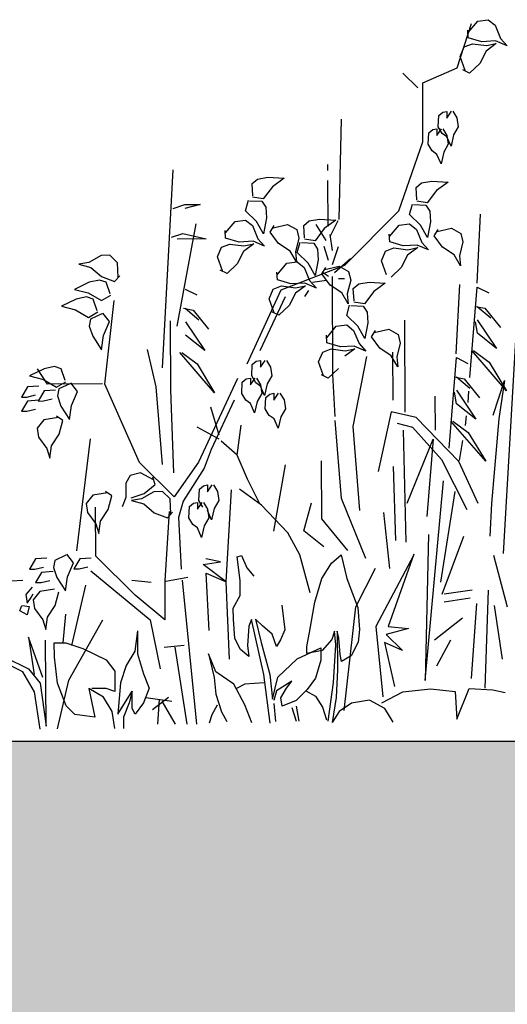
# Model space of a CAD drawing. Header units: metres. Extents: x 156019 to 158035, y 450584 to 451682.
# Tile 10 of 44: x 158022.977 to 158023.127, y 450743.044 to 450743.346. Entities that reach past the tile are written whole.
import ezdxf

# ---------------------------------------------------------------- set-up
doc = ezdxf.new("R2010")
doc.units = ezdxf.units.M
doc.layers.add('X-XX-AL-DETAIL1-GD', color=7, linetype='Continuous', lineweight=25)

msp = doc.modelspace()

# ---------------------------------------------------------------- hatches: boundary and pattern name
at = {"layer": 'X-XX-AL-DETAIL1-GD'}
h = msp.add_hatch(dxfattribs=at)
h.set_pattern_fill('AGW-GROND_ZAND-SO', color=256, scale=0.1, pattern_type=2)
h.set_pattern_definition([(37.5, (37210.51947, 8961.75956), (-0.00629933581, 0.1926823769), [0, -0.152, 0, -0.17, 0, -0.1625]), (7.5, (37210.51947, 8961.75956), (0.17697767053, 0.28221460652), [0, -0.082, 0, -0.137, 0, -0.0525]), (327.5, (37210.39647, 8961.75956), (0.311414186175, 0.000565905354), [0, -0.05, 0, -0.18, 0, -0.235]), (317.5, (37210.39647, 8961.75956), (0.30061266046, 0.0877675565), [0, -0.025, 0, -0.118, 0, -0.135])])
h.paths.add_polyline_path([(158033.1616, 450742.9745), (158032.3616, 450742.9745), (158032.3616, 450742.9245), (158031.6616, 450742.9245), (158028.9116, 450742.9245), (158025.6116, 450742.9245), (158025.3616, 450742.9245), (158025.3616, 450743.0245), (158024.5616, 450743.0245), (158024.5616, 450743.1245), (158022.8116, 450743.1245), (158022.8116, 450740.9245), (158028.9116, 450740.9245), (158031.6616, 450740.9245), (158031.8116, 450740.9245), (158032.1116, 450740.9245), (158035.1616, 450740.9245), (158035.1616, 450743.1245), (158033.1616, 450743.1245)])

# ---------------------------------------------------------------- linework, layer by layer
for p, q in [((158023.11173, 450743.3315), (158023.11619, 450743.34512)), ((158023.11514, 450743.3424), (158023.11809, 450743.34591)), ((158023.11809, 450743.34591), (158023.12132, 450743.34633)), ((158023.12132, 450743.34633), (158023.12343, 450743.34462)), ((158023.1152, 450743.34079), (158023.11503, 450743.34314)), ((158023.12343, 450743.34462), (158023.12512, 450743.34059)), ((158023.11392, 450743.33799), (158023.11646, 450743.33894)), ((158023.11938, 450743.33956), (158023.1152, 450743.34079)), ((158023.11646, 450743.33894), (158023.1208, 450743.33838)), ((158023.12362, 450743.33979), (158023.11938, 450743.33956)), ((158023.12382, 450743.33902), (158023.12073, 450743.33668)), ((158023.1208, 450743.33838), (158023.12382, 450743.33902)), ((158023.1272, 450743.33829), (158023.12362, 450743.33979)), ((158023.12512, 450743.34059), (158023.1272, 450743.33829)), ((158023.11266, 450743.33498), (158023.11392, 450743.33799)), ((158023.12073, 450743.33668), (158023.11879, 450743.3329)), ((158023.1142, 450743.33067), (158023.11266, 450743.33498)), ((158023.11879, 450743.3329), (158023.11562, 450743.32991)), ((158023.09966, 450743.32539), (158023.09511, 450743.3299)), ((158023.10117, 450743.32691), (158023.11173, 450743.3315)), ((158023.11562, 450743.32991), (158023.11351, 450743.33094)), ((158023.10126, 450743.30878), (158023.10117, 450743.32691)), ((158023.10613, 450743.3169), (158023.10736, 450743.31794)), ((158023.10736, 450743.31794), (158023.1086, 450743.31815)), ((158023.1086, 450743.31815), (158023.10861, 450743.31609)), ((158023.10861, 450743.31609), (158023.11004, 450743.31816)), ((158023.11045, 450743.31816), (158023.1117, 450743.31611)), ((158023.0755, 450743.28489), (158023.07623, 450743.31577)), ((158023.10594, 450743.31339), (158023.10613, 450743.3169)), ((158023.1117, 450743.31611), (158023.11213, 450743.31343)), ((158023.10306, 450743.31152), (158023.10429, 450743.31256)), ((158023.10429, 450743.31256), (158023.10553, 450743.31277)), ((158023.10553, 450743.31277), (158023.10554, 450743.31071)), ((158023.10554, 450743.31071), (158023.10697, 450743.31278)), ((158023.10719, 450743.31134), (158023.10594, 450743.31339)), ((158023.10739, 450743.31278), (158023.10863, 450743.31073)), ((158023.11213, 450743.31343), (158023.1107, 450743.31094)), ((158023.09381, 450743.28759), (158023.10126, 450743.30878)), ((158023.10287, 450743.30801), (158023.10306, 450743.31152)), ((158023.10864, 450743.31031), (158023.10719, 450743.31134)), ((158023.10863, 450743.31073), (158023.10906, 450743.30805)), ((158023.10989, 450743.30743), (158023.10864, 450743.31031)), ((158023.1107, 450743.31094), (158023.10989, 450743.30743)), ((158023.10412, 450743.30596), (158023.10287, 450743.30801)), ((158023.10557, 450743.30493), (158023.10412, 450743.30596)), ((158023.10763, 450743.30556), (158023.10682, 450743.30205)), ((158023.10906, 450743.30805), (158023.10763, 450743.30556)), ((158023.10682, 450743.30205), (158023.10557, 450743.30493)), ((158023.02116, 450743.23925), (158023.0244, 450743.30012)), ((158023.07203, 450743.29999), (158023.07202, 450743.30183)), ((158023.04868, 450743.29593), (158023.05035, 450743.29734)), ((158023.05035, 450743.29734), (158023.05356, 450743.2979)), ((158023.05356, 450743.2979), (158023.05852, 450743.29757)), ((158023.05852, 450743.29757), (158023.055, 450743.29497)), ((158023.07212, 450743.28276), (158023.07205, 450743.29691)), ((158023.1008, 450743.29616), (158023.10401, 450743.29672)), ((158023.10401, 450743.29672), (158023.10897, 450743.29639)), ((158023.04894, 450743.29213), (158023.04868, 450743.29593)), ((158023.055, 450743.29497), (158023.05214, 450743.29123)), ((158023.09913, 450743.29474), (158023.1008, 450743.29616)), ((158023.09939, 450743.29095), (158023.09913, 450743.29474)), ((158023.10545, 450743.29379), (158023.10259, 450743.29005)), ((158023.10897, 450743.29639), (158023.10545, 450743.29379)), ((158023.04667, 450743.28761), (158023.04755, 450743.29079)), ((158023.04794, 450743.29068), (158023.05174, 450743.29049)), ((158023.05214, 450743.29123), (158023.04888, 450743.29172)), ((158023.05174, 450743.29049), (158023.05295, 450743.28866)), ((158023.10259, 450743.29005), (158023.09933, 450743.29054)), ((158023.02446, 450743.28831), (158023.028, 450743.28951)), ((158023.028, 450743.28951), (158023.03273, 450743.28953)), ((158023.03273, 450743.28953), (158023.02801, 450743.28832)), ((158023.05004, 450743.28432), (158023.04667, 450743.28761)), ((158023.05295, 450743.28866), (158023.05312, 450743.2854)), ((158023.07726, 450743.27089), (158023.09381, 450743.28759)), ((158023.09712, 450743.28643), (158023.098, 450743.28961)), ((158023.09839, 450743.2895), (158023.10219, 450743.2893)), ((158023.10219, 450743.2893), (158023.1034, 450743.28747)), ((158023.1034, 450743.28747), (158023.10357, 450743.28421)), ((158023.0405, 450743.28081), (158023.04345, 450743.28431)), ((158023.04345, 450743.28431), (158023.04668, 450743.28474)), ((158023.04668, 450743.28474), (158023.04879, 450743.28303)), ((158023.05219, 450743.28052), (158023.05004, 450743.28432)), ((158023.05312, 450743.2854), (158023.05219, 450743.28052)), ((158023.0646, 450743.28304), (158023.06627, 450743.28446)), ((158023.06627, 450743.28446), (158023.06948, 450743.28502)), ((158023.06948, 450743.28502), (158023.07444, 450743.28469)), ((158023.07444, 450743.28469), (158023.07092, 450743.28209)), ((158023.07275, 450743.27968), (158023.07519, 450743.28462)), ((158023.10049, 450743.28314), (158023.09712, 450743.28643)), ((158023.11791, 450743.26528), (158023.11898, 450743.28656)), ((158023.02563, 450743.2521), (158023.03154, 450743.28361)), ((158023.04057, 450743.2792), (158023.04039, 450743.28155)), ((158023.04879, 450743.28303), (158023.05049, 450743.279)), ((158023.05424, 450743.28103), (158023.05551, 450743.28302)), ((158023.05515, 450743.28236), (158023.05961, 450743.2834)), ((158023.05961, 450743.2834), (158023.06246, 450743.28179)), ((158023.06246, 450743.28179), (158023.06311, 450743.27916)), ((158023.06486, 450743.27925), (158023.0646, 450743.28304)), ((158023.07092, 450743.28209), (158023.06806, 450743.27835)), ((158023.07152, 450743.27844), (158023.06842, 450743.28335)), ((158023.09095, 450743.27963), (158023.0939, 450743.28313)), ((158023.0939, 450743.28313), (158023.09713, 450743.28355)), ((158023.09713, 450743.28355), (158023.09924, 450743.28184)), ((158023.09924, 450743.28184), (158023.10094, 450743.27781)), ((158023.10264, 450743.27933), (158023.10049, 450743.28314)), ((158023.10357, 450743.28421), (158023.10264, 450743.27933)), ((158023.10469, 450743.27985), (158023.10596, 450743.28183)), ((158023.1056, 450743.28118), (158023.11007, 450743.28221)), ((158023.11007, 450743.28221), (158023.11291, 450743.28061)), ((158023.02391, 450743.27944), (158023.02745, 450743.28064)), ((158023.03456, 450743.2789), (158023.02569, 450743.27886)), ((158023.02745, 450743.28064), (158023.03456, 450743.2789)), ((158023.04474, 450743.27797), (158023.04057, 450743.2792)), ((158023.05049, 450743.279), (158023.05256, 450743.2767)), ((158023.05684, 450743.27755), (158023.05424, 450743.28103)), ((158023.06311, 450743.27916), (158023.06205, 450743.27492)), ((158023.06806, 450743.27835), (158023.0648, 450743.27884)), ((158023.07339, 450743.27538), (158023.07275, 450743.2803)), ((158023.09102, 450743.27802), (158023.09084, 450743.28036)), ((158023.10729, 450743.27636), (158023.10469, 450743.27985)), ((158023.11291, 450743.28061), (158023.11356, 450743.27798)), ((158023.03802, 450743.27339), (158023.03929, 450743.2764)), ((158023.03929, 450743.2764), (158023.04183, 450743.27735)), ((158023.04183, 450743.27735), (158023.04616, 450743.27679)), ((158023.04899, 450743.2782), (158023.04474, 450743.27797)), ((158023.04919, 450743.27743), (158023.0461, 450743.27509)), ((158023.04616, 450743.27679), (158023.04919, 450743.27743)), ((158023.05256, 450743.2767), (158023.04899, 450743.2782)), ((158023.06037, 450743.27518), (158023.05684, 450743.27755)), ((158023.06258, 450743.27473), (158023.06347, 450743.27791)), ((158023.06386, 450743.2778), (158023.06766, 450743.2776)), ((158023.06766, 450743.2776), (158023.06887, 450743.27577)), ((158023.06887, 450743.27577), (158023.06904, 450743.27251)), ((158023.07217, 450743.27229), (158023.07092, 450743.27659)), ((158023.07341, 450743.27107), (158023.07523, 450743.27662)), ((158023.08974, 450743.27521), (158023.09228, 450743.27617)), ((158023.09519, 450743.27678), (158023.09102, 450743.27802)), ((158023.09228, 450743.27617), (158023.09661, 450743.27561)), ((158023.09944, 450743.27701), (158023.09519, 450743.27678)), ((158023.09964, 450743.27624), (158023.09655, 450743.2739)), ((158023.09661, 450743.27561), (158023.09964, 450743.27624)), ((158023.10301, 450743.27552), (158023.09944, 450743.27701)), ((158023.10094, 450743.27781), (158023.10301, 450743.27552)), ((158023.11082, 450743.27399), (158023.10729, 450743.27636)), ((158023.11356, 450743.27798), (158023.11251, 450743.27373)), ((158023.00224, 450743.27386), (158022.99844, 450743.2717)), ((158023.00495, 450743.27393), (158023.00224, 450743.27386)), ((158023.00726, 450743.27162), (158023.00495, 450743.27393)), ((158023.03956, 450743.26908), (158023.03802, 450743.27339)), ((158023.0461, 450743.27509), (158023.04415, 450743.27131)), ((158023.06234, 450743.27184), (158023.06037, 450743.27518)), ((158023.06205, 450743.27492), (158023.06234, 450743.27184)), ((158023.06596, 450743.27144), (158023.06258, 450743.27473)), ((158023.06904, 450743.27251), (158023.06811, 450743.26763)), ((158023.07404, 450743.26861), (158023.07894, 450743.27294)), ((158023.08847, 450743.27221), (158023.08974, 450743.27521)), ((158023.09001, 450743.26789), (158023.08847, 450743.27221)), ((158023.09655, 450743.2739), (158023.0946, 450743.27012)), ((158023.11279, 450743.27065), (158023.11082, 450743.27399)), ((158023.11251, 450743.27373), (158023.11279, 450743.27065)), ((158022.99844, 450743.2717), (158022.99539, 450743.27115)), ((158022.99539, 450743.27115), (158022.99914, 450743.27015)), ((158022.99914, 450743.27015), (158023.00237, 450743.26738)), ((158023.00746, 450743.26704), (158023.00726, 450743.27162)), ((158023.04099, 450743.26832), (158023.03887, 450743.26935)), ((158023.04415, 450743.27131), (158023.04099, 450743.26832)), ((158023.05642, 450743.26793), (158023.05937, 450743.27143)), ((158023.05765, 450743.26324), (158023.07726, 450743.27089)), ((158023.05937, 450743.27143), (158023.0626, 450743.27185)), ((158023.0626, 450743.27185), (158023.06471, 450743.27014)), ((158023.06471, 450743.27014), (158023.06641, 450743.26611)), ((158023.06811, 450743.26763), (158023.06596, 450743.27144)), ((158023.07016, 450743.26815), (158023.07143, 450743.27013)), ((158023.07107, 450743.26948), (158023.07553, 450743.27051)), ((158023.07553, 450743.27051), (158023.07838, 450743.26891)), ((158023.0946, 450743.27012), (158023.09144, 450743.26714)), ((158023.00174, 450743.26628), (158022.99855, 450743.26559)), ((158023.00382, 450743.2656), (158023.00174, 450743.26628)), ((158023.00237, 450743.26738), (158023.00643, 450743.26581)), ((158023.00643, 450743.26581), (158023.00799, 450743.26756)), ((158023.05648, 450743.26632), (158023.05631, 450743.26866)), ((158023.06066, 450743.26509), (158023.05648, 450743.26632)), ((158023.07276, 450743.26466), (158023.07016, 450743.26815)), ((158023.07219, 450743.26737), (158023.07034, 450743.26859)), ((158023.07358, 450743.23722), (158023.07343, 450743.26737)), ((158023.07528, 450743.26677), (158023.07712, 450743.26678)), ((158023.07903, 450743.26628), (158023.07797, 450743.26204)), ((158023.07838, 450743.26891), (158023.07903, 450743.26628)), ((158022.99855, 450743.26559), (158022.99408, 450743.26341)), ((158022.99408, 450743.26341), (158022.99833, 450743.26233)), ((158023.00501, 450743.26199), (158023.00382, 450743.2656)), ((158023.02813, 450743.26351), (158023.03169, 450743.26176)), ((158023.04718, 450743.24053), (158023.05765, 450743.26324)), ((158023.05394, 450743.26051), (158023.0552, 450743.26351)), ((158023.0552, 450743.26351), (158023.05774, 450743.26447)), ((158023.05774, 450743.26447), (158023.06208, 450743.26391)), ((158023.06491, 450743.26531), (158023.06066, 450743.26509)), ((158023.06511, 450743.26454), (158023.06202, 450743.26221)), ((158023.06208, 450743.26391), (158023.06511, 450743.26454)), ((158023.06848, 450743.26382), (158023.06491, 450743.26531)), ((158023.06641, 450743.26611), (158023.06848, 450743.26382)), ((158023.07158, 450743.26613), (158023.06728, 450743.2655)), ((158023.07629, 450743.2623), (158023.07276, 450743.26466)), ((158023.07983, 450743.26368), (158023.0815, 450743.26509)), ((158023.08009, 450743.25988), (158023.07983, 450743.26368)), ((158023.0815, 450743.26509), (158023.08471, 450743.26565)), ((158023.08471, 450743.26565), (158023.08967, 450743.26532)), ((158023.08967, 450743.26532), (158023.08615, 450743.26272)), ((158023.11152, 450743.2436), (158023.1126, 450743.26488)), ((158023.11569, 450743.23632), (158023.11791, 450743.2641)), ((158023.11791, 450743.2641), (158023.12147, 450743.26234)), ((158022.99457, 450743.26043), (158022.9901, 450743.25825)), ((158022.99776, 450743.26112), (158022.99457, 450743.26043)), ((158022.99984, 450743.26044), (158022.99776, 450743.26112)), ((158022.99833, 450743.26233), (158023.00238, 450743.25995)), ((158023.00103, 450743.25683), (158022.99984, 450743.26044)), ((158023.00238, 450743.25995), (158023.00522, 450743.26163)), ((158023.05889, 450743.26113), (158023.05105, 450743.24453)), ((158023.05548, 450743.25619), (158023.05394, 450743.26051)), ((158023.06202, 450743.26221), (158023.06007, 450743.25842)), ((158023.06606, 450743.26303), (158023.06484, 450743.26118)), ((158023.07826, 450743.25895), (158023.07629, 450743.2623)), ((158023.07797, 450743.26204), (158023.07826, 450743.25895)), ((158023.08615, 450743.26272), (158023.08329, 450743.25898)), ((158022.9901, 450743.25825), (158022.99434, 450743.25717)), ((158022.99434, 450743.25717), (158022.9984, 450743.25479)), ((158023.00337, 450743.23426), (158023.00627, 450743.25996)), ((158023.02757, 450743.2576), (158023.03053, 450743.25702)), ((158023.02816, 450743.2576), (158023.03232, 450743.25408)), ((158023.06007, 450743.25842), (158023.0569, 450743.25544)), ((158023.07782, 450743.25536), (158023.0787, 450743.25854)), ((158023.07909, 450743.25843), (158023.08289, 450743.25824)), ((158023.08329, 450743.25898), (158023.08003, 450743.25947)), ((158023.08289, 450743.25824), (158023.0841, 450743.25641)), ((158023.11735, 450743.25819), (158023.12031, 450743.25761)), ((158023.11794, 450743.25819), (158023.1221, 450743.25467)), ((158023.12031, 450743.25761), (158023.12507, 450743.25173)), ((158022.9984, 450743.25479), (158023.00124, 450743.25647)), ((158022.99905, 450743.25425), (158022.99863, 450743.2521)), ((158023.0025, 450743.25586), (158022.99905, 450743.25425)), ((158023.00484, 450743.2535), (158023.00282, 450743.25611)), ((158023.03053, 450743.25702), (158023.03529, 450743.25114)), ((158023.0569, 450743.25544), (158023.05479, 450743.25647)), ((158023.08119, 450743.25207), (158023.07782, 450743.25536)), ((158023.0841, 450743.25641), (158023.08427, 450743.25315)), ((158023.11797, 450743.25405), (158023.12392, 450743.24522)), ((158023.12602, 450743.18223), (158023.13037, 450743.2567)), ((158022.99863, 450743.2521), (158022.9997, 450743.24902)), ((158023.00296, 450743.24918), (158023.00484, 450743.2535)), ((158023.02366, 450743.23256), (158023.02356, 450743.25374)), ((158023.02818, 450743.25347), (158023.03414, 450743.24463)), ((158023.07165, 450743.24856), (158023.0746, 450743.25206)), ((158023.0746, 450743.25206), (158023.07783, 450743.25249)), ((158023.07783, 450743.25249), (158023.07994, 450743.25078)), ((158023.08334, 450743.24827), (158023.08119, 450743.25207)), ((158023.08427, 450743.25315), (158023.08334, 450743.24827)), ((158023.0863, 450743.25011), (158023.09076, 450743.25115)), ((158023.09076, 450743.25115), (158023.09361, 450743.24954)), ((158023.09581, 450743.22564), (158023.09567, 450743.25395)), ((158023.11799, 450743.24992), (158023.11738, 450743.25346)), ((158022.9997, 450743.24902), (158023.0024, 450743.24484)), ((158023.0024, 450743.24484), (158023.00296, 450743.24918)), ((158023.03414, 450743.24463), (158023.0282, 450743.24933)), ((158023.07172, 450743.24695), (158023.07154, 450743.2493)), ((158023.07994, 450743.25078), (158023.08164, 450743.24675)), ((158023.08539, 450743.24879), (158023.08666, 450743.25077)), ((158023.08799, 450743.2453), (158023.08539, 450743.24879)), ((158023.09361, 450743.24954), (158023.09426, 450743.24691)), ((158023.12392, 450743.24522), (158023.11799, 450743.24992)), ((158023.07044, 450743.24415), (158023.07298, 450743.2451)), ((158023.07589, 450743.24572), (158023.07172, 450743.24695)), ((158023.07298, 450743.2451), (158023.07731, 450743.24454)), ((158023.08014, 450743.24595), (158023.07589, 450743.24572)), ((158023.08034, 450743.24518), (158023.07725, 450743.24284)), ((158023.07731, 450743.24454), (158023.08034, 450743.24518)), ((158023.08371, 450743.24445), (158023.08014, 450743.24595)), ((158023.08164, 450743.24675), (158023.08371, 450743.24445)), ((158023.09152, 450743.24293), (158023.08799, 450743.2453)), ((158023.09426, 450743.24691), (158023.0932, 450743.24267)), ((158023.01925, 450743.23342), (158023.01654, 450743.24488)), ((158023.03716, 450743.23165), (158023.02646, 450743.244)), ((158023.02705, 450743.24401), (158023.03179, 450743.24049)), ((158023.06917, 450743.24114), (158023.07044, 450743.24415)), ((158023.07982, 450743.22125), (158023.08402, 450743.24281)), ((158023.09349, 450743.23959), (158023.09152, 450743.24293)), ((158023.09209, 450743.22931), (158023.09202, 450743.24408)), ((158023.0932, 450743.24267), (158023.09349, 450743.23959)), ((158023.1093, 450743.21464), (158023.11153, 450743.24242)), ((158023.11153, 450743.24242), (158023.11508, 450743.24067)), ((158023.12694, 450743.23224), (158023.11624, 450743.24459)), ((158023.11683, 450743.2446), (158023.12158, 450743.24108)), ((158022.98475, 450743.23897), (158022.98028, 450743.23679)), ((158022.98579, 450743.23426), (158022.98268, 450743.23899)), ((158022.98793, 450743.23966), (158022.98475, 450743.23897)), ((158022.99002, 450743.23898), (158022.98793, 450743.23966)), ((158022.99121, 450743.23537), (158022.99002, 450743.23898)), ((158023.03179, 450743.24049), (158023.03716, 450743.23165)), ((158023.04858, 450743.23678), (158023.04877, 450743.24028)), ((158023.04877, 450743.24028), (158023.05, 450743.24132)), ((158023.05, 450743.24132), (158023.05124, 450743.24153)), ((158023.05124, 450743.24153), (158023.05125, 450743.23947)), ((158023.05125, 450743.23947), (158023.05268, 450743.24154)), ((158023.05309, 450743.24154), (158023.05434, 450743.23949)), ((158023.05434, 450743.23949), (158023.05477, 450743.23681)), ((158023.07071, 450743.23683), (158023.06917, 450743.24114)), ((158023.0753, 450743.23906), (158023.07214, 450743.23607)), ((158023.12158, 450743.24108), (158023.12694, 450743.23224)), ((158022.98028, 450743.23679), (158022.98452, 450743.23571)), ((158023.04418, 450743.23598), (158023.03222, 450743.21024)), ((158023.0457, 450743.2349), (158023.04693, 450743.23594)), ((158023.04693, 450743.23594), (158023.04817, 450743.23615)), ((158023.04817, 450743.23615), (158023.04818, 450743.23409)), ((158023.04818, 450743.23409), (158023.04961, 450743.23616)), ((158023.04983, 450743.23472), (158023.04858, 450743.23678)), ((158023.05003, 450743.23616), (158023.05127, 450743.23411)), ((158023.05477, 450743.23681), (158023.05334, 450743.23432)), ((158023.07214, 450743.23607), (158023.07002, 450743.2371)), ((158023.07426, 450743.2243), (158023.07358, 450743.23722)), ((158023.11097, 450743.23651), (158023.11392, 450743.23594)), ((158023.11156, 450743.23651), (158023.11571, 450743.23299)), ((158023.11392, 450743.23594), (158023.11868, 450743.23005)), ((158022.97961, 450743.23341), (158022.97777, 450743.2303)), ((158022.98312, 450743.23363), (158022.97961, 450743.23341)), ((158022.98452, 450743.23571), (158022.98858, 450743.23332)), ((158023.00271, 450743.23435), (158022.98579, 450743.23426)), ((158022.98858, 450743.23332), (158022.99142, 450743.23501)), ((158022.99267, 450743.2344), (158022.98923, 450743.23279)), ((158022.99502, 450743.23204), (158022.993, 450743.23465)), ((158023.01408, 450743.21014), (158023.00337, 450743.23426)), ((158023.02113, 450743.2096), (158023.01925, 450743.23342)), ((158023.04551, 450743.2314), (158023.0457, 450743.2349)), ((158023.05128, 450743.23369), (158023.04983, 450743.23472)), ((158023.05127, 450743.23411), (158023.0517, 450743.23143)), ((158023.05253, 450743.23081), (158023.05128, 450743.23369)), ((158023.05334, 450743.23432), (158023.05253, 450743.23081)), ((158023.12285, 450743.22476), (158023.12634, 450743.23541)), ((158023.12634, 450743.23541), (158023.12463, 450743.22358)), ((158022.97777, 450743.2303), (158022.97942, 450743.23031)), ((158022.97942, 450743.23031), (158022.9821, 450743.23094)), ((158022.98477, 450743.2322), (158022.98293, 450743.22909)), ((158022.98828, 450743.23242), (158022.98477, 450743.2322)), ((158022.98923, 450743.23279), (158022.9888, 450743.23063)), ((158022.9888, 450743.23063), (158022.98988, 450743.22755)), ((158022.99314, 450743.22772), (158022.99502, 450743.23204)), ((158023.02468, 450743.20698), (158023.02366, 450743.23256)), ((158023.04676, 450743.22934), (158023.04551, 450743.2314)), ((158023.0517, 450743.23143), (158023.05027, 450743.22894)), ((158023.05276, 450743.22669), (158023.05295, 450743.2302)), ((158023.05295, 450743.2302), (158023.05418, 450743.23123)), ((158023.05418, 450743.23123), (158023.05541, 450743.23145)), ((158023.05541, 450743.23145), (158023.05543, 450743.22938)), ((158023.05543, 450743.22938), (158023.05686, 450743.23145)), ((158023.05727, 450743.23146), (158023.05852, 450743.2294)), ((158023.10507, 450743.22015), (158023.10502, 450743.23061)), ((158023.1116, 450743.22824), (158023.11099, 450743.23178)), ((158023.11158, 450743.23238), (158023.11753, 450743.22355)), ((158023.11527, 450743.23214), (158023.11502, 450743.22862)), ((158022.97963, 450743.22908), (158022.97779, 450743.22597)), ((158022.98314, 450743.2293), (158022.97963, 450743.22908)), ((158022.98293, 450743.22909), (158022.98458, 450743.2291)), ((158022.98458, 450743.2291), (158022.98726, 450743.22973)), ((158022.98988, 450743.22755), (158022.99257, 450743.22338)), ((158022.99257, 450743.22338), (158022.99314, 450743.22772)), ((158023.03857, 450743.21858), (158023.03606, 450743.22718)), ((158023.0432, 450743.22937), (158023.03607, 450743.21421)), ((158023.04821, 450743.22832), (158023.04676, 450743.22934)), ((158023.04946, 450743.22543), (158023.04821, 450743.22832)), ((158023.05027, 450743.22894), (158023.04946, 450743.22543)), ((158023.05852, 450743.2294), (158023.05895, 450743.22672)), ((158023.11753, 450743.22355), (158023.1116, 450743.22824)), ((158022.97779, 450743.22597), (158022.97944, 450743.22598)), ((158022.97944, 450743.22598), (158022.98212, 450743.22661)), ((158022.98914, 450743.22397), (158022.98461, 450743.22325)), ((158022.99048, 450743.22309), (158022.98856, 450743.22445)), ((158023.054, 450743.22463), (158023.05276, 450743.22669)), ((158023.05545, 450743.22361), (158023.054, 450743.22463)), ((158023.05751, 450743.22424), (158023.05671, 450743.22072)), ((158023.05895, 450743.22672), (158023.05751, 450743.22424)), ((158023.09151, 450743.22578), (158023.08746, 450743.20744)), ((158023.0992, 450743.22404), (158023.09151, 450743.22578)), ((158023.11228, 450743.21052), (158023.0992, 450743.22404)), ((158023.1145, 450743.22456), (158023.11424, 450743.22159)), ((158022.98461, 450743.22325), (158022.98259, 450743.22069)), ((158022.98939, 450743.21888), (158022.99048, 450743.22309)), ((158023.03858, 450743.21735), (158023.03178, 450743.22101)), ((158023.04414, 450743.21245), (158023.04533, 450743.22169)), ((158023.05671, 450743.22072), (158023.05545, 450743.22361)), ((158023.07624, 450743.19908), (158023.07427, 450743.22307)), ((158023.0818, 450743.19541), (158023.07982, 450743.22125)), ((158023.0933, 450743.22224), (158023.09804, 450743.22108)), ((158023.09804, 450743.22108), (158023.10696, 450743.21109)), ((158023.12056, 450743.21056), (158023.10985, 450743.22292)), ((158023.11044, 450743.22292), (158023.11519, 450743.2194)), ((158023.12463, 450743.22358), (158023.12239, 450743.19757)), ((158022.98259, 450743.22069), (158022.98297, 450743.21801)), ((158022.98297, 450743.21801), (158022.98555, 450743.21448)), ((158022.98701, 450743.21535), (158022.98939, 450743.21888)), ((158023.09522, 450743.2201), (158023.09601, 450743.18564)), ((158023.11519, 450743.2194), (158023.12056, 450743.21056)), ((158022.98645, 450743.21152), (158022.98701, 450743.21535)), ((158022.99478, 450743.183), (158022.99902, 450743.21743)), ((158023.04414, 450743.21245), (158023.0392, 450743.21674)), ((158023.09637, 450743.19763), (158023.10436, 450743.21731)), ((158023.10436, 450743.21731), (158023.10246, 450743.19361)), ((158023.11345, 450743.21698), (158023.1124, 450743.21075)), ((158022.98555, 450743.21448), (158022.98645, 450743.21152)), ((158023.03607, 450743.21421), (158023.03393, 450743.20844)), ((158023.04726, 450743.20508), (158023.04414, 450743.21245)), ((158023.02471, 450743.19962), (158023.01408, 450743.21014)), ((158023.03222, 450743.21024), (158023.02471, 450743.19962)), ((158023.05535, 450743.18912), (158023.05894, 450743.20945)), ((158023.07011, 450743.19289), (158023.07002, 450743.21074)), ((158023.09293, 450743.18624), (158023.0922, 450743.209)), ((158023.10696, 450743.21109), (158023.11472, 450743.19576)), ((158023.11826, 450743.19755), (158023.11228, 450743.21052)), ((158023.01118, 450743.20621), (158023.00987, 450743.20383)), ((158023.01433, 450743.20704), (158023.01118, 450743.20621)), ((158023.01839, 450743.2049), (158023.01433, 450743.20704)), ((158023.01893, 450743.20339), (158023.01821, 450743.20563)), ((158023.03393, 450743.20844), (158023.0275, 450743.19832)), ((158023.00987, 450743.20383), (158023.00982, 450743.19946)), ((158023.01553, 450743.20067), (158023.01893, 450743.20339)), ((158023.03248, 450743.20203), (158023.03371, 450743.20306)), ((158023.03371, 450743.20306), (158023.03495, 450743.20328)), ((158023.03495, 450743.20328), (158023.03496, 450743.20121)), ((158023.03496, 450743.20121), (158023.03639, 450743.20328)), ((158023.03681, 450743.20329), (158023.03806, 450743.20123)), ((158023.05099, 450743.19772), (158023.04726, 450743.20508)), ((158023.10198, 450743.14311), (158023.10758, 450743.20459)), ((158022.99971, 450743.20009), (158022.99768, 450743.19753)), ((158023.00423, 450743.20081), (158022.99971, 450743.20009)), ((158023.00558, 450743.19993), (158023.00366, 450743.20129)), ((158023.00448, 450743.19572), (158023.00558, 450743.19993)), ((158023.01151, 450743.19928), (158023.01553, 450743.20067)), ((158023.01846, 450743.2012), (158023.01466, 450743.19905)), ((158023.02117, 450743.20127), (158023.01846, 450743.2012)), ((158023.02348, 450743.19897), (158023.02117, 450743.20127)), ((158023.03229, 450743.19852), (158023.03248, 450743.20203)), ((158023.03806, 450743.20123), (158023.03848, 450743.19855)), ((158023.04074, 450743.17352), (158023.04236, 450743.20177)), ((158023.05161, 450743.19711), (158023.04481, 450743.20199)), ((158023.11109, 450743.20128), (158023.10663, 450743.17339)), ((158022.99768, 450743.19753), (158022.99806, 450743.19485)), ((158023.00982, 450743.19946), (158023.00876, 450743.19655)), ((158023.01466, 450743.19905), (158023.01161, 450743.19849)), ((158023.01161, 450743.19849), (158023.01536, 450743.19749)), ((158023.01536, 450743.19749), (158023.01859, 450743.19472)), ((158023.02368, 450743.19439), (158023.02348, 450743.19897)), ((158023.0275, 450743.19832), (158023.02608, 450743.19327)), ((158023.02922, 450743.19314), (158023.02941, 450743.19665)), ((158023.02941, 450743.19665), (158023.03065, 450743.19768)), ((158023.03065, 450743.19768), (158023.03188, 450743.1979)), ((158023.03188, 450743.1979), (158023.03189, 450743.19583)), ((158023.03189, 450743.19583), (158023.03333, 450743.1979)), ((158023.03354, 450743.19646), (158023.03229, 450743.19852)), ((158023.03374, 450743.19791), (158023.03499, 450743.19585)), ((158023.03848, 450743.19855), (158023.03705, 450743.19607)), ((158023.05966, 450743.18853), (158023.05161, 450743.19711)), ((158023.06458, 450743.18917), (158023.067, 450743.1978)), ((158023.08372, 450743.18065), (158023.07624, 450743.19908)), ((158023.12239, 450743.19757), (158023.12185, 450743.18753)), ((158022.99806, 450743.19485), (158023.00064, 450743.19132)), ((158023.00062, 450743.18137), (158023.00054, 450743.19648)), ((158023.0021, 450743.19219), (158023.00448, 450743.19572)), ((158023.01859, 450743.19472), (158023.02265, 450743.19315)), ((158023.02322, 450743.19508), (158023.02182, 450743.17393)), ((158023.02265, 450743.19315), (158023.02422, 450743.19491)), ((158023.03499, 450743.19585), (158023.03541, 450743.19317)), ((158023.03624, 450743.19255), (158023.03499, 450743.19544)), ((158023.03705, 450743.19607), (158023.03624, 450743.19255)), ((158023.09112, 450743.17761), (158023.08919, 450743.19483)), ((158023.00064, 450743.19132), (158023.00154, 450743.18836)), ((158023.00154, 450743.18836), (158023.0021, 450743.19219)), ((158023.02608, 450743.19327), (158023.02688, 450743.17743)), ((158023.03047, 450743.19108), (158023.02922, 450743.19314)), ((158023.03192, 450743.19006), (158023.03047, 450743.19108)), ((158023.03398, 450743.19069), (158023.03317, 450743.18717)), ((158023.03541, 450743.19317), (158023.03398, 450743.19069)), ((158023.07816, 450743.18308), (158023.07011, 450743.19289)), ((158023.03317, 450743.18717), (158023.03192, 450743.19006)), ((158023.06339, 450743.18178), (158023.05966, 450743.18853)), ((158023.07077, 450743.18428), (158023.06458, 450743.18917)), ((158023.10293, 450743.18802), (158023.10198, 450743.14311)), ((158023.10718, 450743.16969), (158023.11386, 450743.18757)), ((158022.99145, 450743.1817), (158022.988, 450743.18008)), ((158022.99379, 450743.17933), (158022.99177, 450743.18195)), ((158023.04413, 450743.18117), (158023.04541, 450743.1816)), ((158023.04541, 450743.1816), (158023.04713, 450743.17778)), ((158023.06653, 450743.1701), (158023.06339, 450743.18178)), ((158023.0731, 450743.17919), (158023.07607, 450743.18176)), ((158023.07607, 450743.18176), (158023.07781, 450743.17453)), ((158023.09847, 450743.18175), (158023.08674, 450743.15974)), ((158023.09849, 450743.18196), (158023.0906, 450743.15976)), ((158023.12729, 450743.16569), (158023.12307, 450743.18162)), ((158022.9821, 450743.18052), (158022.98026, 450743.17741)), ((158022.9856, 450743.18074), (158022.9821, 450743.18052)), ((158022.988, 450743.18008), (158022.98758, 450743.17793)), ((158022.99191, 450743.17502), (158022.99379, 450743.17933)), ((158022.99571, 450743.18058), (158022.99387, 450743.17748)), ((158022.99922, 450743.18081), (158022.99571, 450743.18058)), ((158023.01277, 450743.16935), (158023.00062, 450743.18137)), ((158023.03365, 450743.17878), (158023.03894, 450743.17969)), ((158023.04074, 450743.17352), (158023.03365, 450743.17878)), ((158023.03894, 450743.17969), (158023.03452, 450743.18055)), ((158023.04502, 450743.17394), (158023.04413, 450743.18117)), ((158023.07014, 450743.17449), (158023.0731, 450743.17919)), ((158022.98026, 450743.17741), (158022.98191, 450743.17742)), ((158022.98191, 450743.17742), (158022.98458, 450743.17805)), ((158022.98397, 450743.1764), (158022.98213, 450743.1733)), ((158022.98748, 450743.17662), (158022.98397, 450743.1764)), ((158022.98758, 450743.17793), (158022.98865, 450743.17485)), ((158022.99387, 450743.17748), (158022.99552, 450743.17749)), ((158022.99552, 450743.17749), (158022.9982, 450743.17812)), ((158022.99913, 450743.17683), (158023.01734, 450743.16182)), ((158023.03552, 450743.1585), (158023.03455, 450743.17614)), ((158023.03455, 450743.17614), (158023.04074, 450743.17352)), ((158023.04713, 450743.17778), (158023.04927, 450743.17524)), ((158023.08064, 450743.16577), (158023.08665, 450743.17765)), ((158022.97821, 450743.17389), (158022.9747, 450743.17367)), ((158022.98213, 450743.1733), (158022.98378, 450743.1733)), ((158022.98378, 450743.1733), (158022.98646, 450743.17394)), ((158022.98865, 450743.17485), (158022.99135, 450743.17068)), ((158022.99135, 450743.17068), (158022.99191, 450743.17502)), ((158022.99748, 450743.17242), (158022.99316, 450743.15387)), ((158023.01171, 450743.17397), (158023.01762, 450743.17341)), ((158023.02182, 450743.17393), (158023.02188, 450743.16184)), ((158023.02894, 450743.17483), (158023.02217, 450743.17357)), ((158023.03169, 450743.12976), (158023.02732, 450743.17405)), ((158023.04174, 450743.1497), (158023.04074, 450743.17352)), ((158023.04504, 450743.16926), (158023.04502, 450743.17394)), ((158023.06805, 450743.16725), (158023.07014, 450743.17449)), ((158023.07781, 450743.17453), (158023.07954, 450743.16986)), ((158022.98111, 450743.17185), (158022.97906, 450743.16957)), ((158022.97906, 450743.16957), (158022.97948, 450743.16689)), ((158022.98051, 450743.16834), (158022.98133, 450743.16978)), ((158022.98339, 450743.17054), (158022.98136, 450743.16799)), ((158022.98791, 450743.17127), (158022.98339, 450743.17054)), ((158022.98816, 450743.16617), (158022.98926, 450743.17039)), ((158023.02188, 450743.16184), (158023.01277, 450743.16935)), ((158023.07954, 450743.16986), (158023.08126, 450743.16561)), ((158023.11641, 450743.17097), (158023.10779, 450743.16969)), ((158023.12135, 450743.17098), (158023.12032, 450743.14084)), ((158022.97723, 450743.16461), (158022.97784, 450743.16626)), ((158022.97804, 450743.16626), (158022.98011, 450743.16586)), ((158022.97948, 450743.16689), (158022.98051, 450743.16834)), ((158022.98136, 450743.16799), (158022.98174, 450743.1653)), ((158023.04293, 450743.16542), (158023.04504, 450743.16926)), ((158023.05783, 450743.16634), (158023.05873, 450743.15869)), ((158023.06639, 450743.15787), (158023.06805, 450743.16725)), ((158023.1158, 450743.1685), (158023.1078, 450743.16723)), ((158023.11616, 450743.14377), (158023.11782, 450743.16683)), ((158023.12315, 450743.16626), (158023.12559, 450743.14973)), ((158022.9795, 450743.16338), (158022.97723, 450743.16461)), ((158022.98011, 450743.16586), (158022.9795, 450743.16338)), ((158022.98174, 450743.1653), (158022.98433, 450743.16177)), ((158022.98578, 450743.16265), (158022.98816, 450743.16617)), ((158022.99134, 450743.16357), (158022.9905, 450743.15474)), ((158023.04295, 450743.16201), (158023.04293, 450743.16542)), ((158023.07705, 450743.13398), (158023.08064, 450743.16577)), ((158023.08126, 450743.16561), (158023.08172, 450743.1588)), ((158022.98433, 450743.16177), (158022.98522, 450743.15881)), ((158022.98522, 450743.15881), (158022.98578, 450743.16265)), ((158022.99233, 450743.14328), (158023.00283, 450743.16186)), ((158023.01734, 450743.16182), (158023.02044, 450743.14673)), ((158023.04341, 450743.15606), (158023.04295, 450743.16201)), ((158023.04851, 450743.16187), (158023.04765, 450743.15991)), ((158023.05235, 450743.14502), (158023.04851, 450743.16187)), ((158023.0519, 450743.15993), (158023.04976, 450743.16205)), ((158023.04976, 450743.16205), (158023.0515, 450743.15482)), ((158023.11337, 450743.16234), (158023.10478, 450743.15552)), ((158023.01344, 450743.15838), (158023.01259, 450743.1522)), ((158023.01344, 450743.15838), (158023.01348, 450743.15132)), ((158023.04765, 450743.15991), (158023.04725, 450743.15395)), ((158023.0549, 450743.15739), (158023.0519, 450743.15993)), ((158023.0562, 450743.15357), (158023.0549, 450743.15739)), ((158023.05873, 450743.15869), (158023.05746, 450743.1557)), ((158023.06556, 450743.15361), (158023.06639, 450743.15787)), ((158023.07406, 450743.15834), (158023.07322, 450743.15578)), ((158023.07451, 450743.15408), (158023.07406, 450743.15834)), ((158023.07535, 450743.15622), (158023.07491, 450743.15834)), ((158023.07491, 450743.15834), (158023.07497, 450743.14643)), ((158023.08172, 450743.1588), (158023.08131, 450743.15497)), ((158023.08674, 450743.15974), (158023.08887, 450743.13809)), ((158023.09676, 450743.15918), (158023.08999, 450743.1573)), ((158023.08999, 450743.1573), (158023.09495, 450743.1524)), ((158023.0906, 450743.15976), (158023.09676, 450743.15918)), ((158022.98437, 450743.14412), (158022.9799, 450743.15645)), ((158022.9799, 450743.15645), (158022.98172, 450743.14499)), ((158022.98533, 450743.12912), (158022.9852, 450743.15559)), ((158022.98785, 450743.15473), (158022.99138, 450743.15474)), ((158022.98788, 450743.15031), (158022.98785, 450743.15473)), ((158022.99138, 450743.15474), (158022.99669, 450743.15301)), ((158023.04513, 450743.15266), (158023.04341, 450743.15606)), ((158023.0515, 450743.15482), (158023.05411, 450743.14504)), ((158023.05746, 450743.1557), (158023.0562, 450743.15357)), ((158023.07322, 450743.15578), (158023.07025, 450743.15236)), ((158023.0758, 450743.15111), (158023.07535, 450743.15622)), ((158023.08131, 450743.15497), (158023.07921, 450743.1507)), ((158023.08939, 450743.15483), (158023.09254, 450743.14131)), ((158023.09495, 450743.1524), (158023.08939, 450743.15483)), ((158023.10971, 450743.15555), (158023.10544, 450743.14753)), ((158022.99669, 450743.15301), (158023.00377, 450743.14951)), ((158023.01259, 450743.1522), (158023.00996, 450743.14778)), ((158023.01348, 450743.15132), (158023.01528, 450743.14516)), ((158023.02781, 450743.1539), (158023.02166, 450743.15326)), ((158023.02873, 450743.12974), (158023.02506, 450743.15336)), ((158023.0375, 450743.14581), (158023.03534, 450743.15133)), ((158023.03534, 450743.15133), (158023.03708, 450743.14411)), ((158023.04769, 450743.15054), (158023.04513, 450743.15266)), ((158023.04725, 450743.15395), (158023.04769, 450743.15054)), ((158023.0626, 450743.14977), (158023.06982, 450743.15321)), ((158023.06558, 450743.15149), (158023.06556, 450743.15361)), ((158023.07025, 450743.15236), (158023.06558, 450743.15149)), ((158023.06982, 450743.15321), (158023.06984, 450743.14938)), ((158023.07371, 450743.14259), (158023.07451, 450743.15408)), ((158023.07623, 450743.14899), (158023.0758, 450743.15111)), ((158022.97818, 450743.14585), (158022.9711, 450743.14935)), ((158022.97286, 450743.15024), (158022.97995, 450743.14674)), ((158022.9888, 450743.14238), (158022.98788, 450743.15031)), ((158023.00377, 450743.14951), (158023.00644, 450743.14599)), ((158023.05667, 450743.14421), (158023.0626, 450743.14977)), ((158023.06984, 450743.14938), (158023.06817, 450743.14384)), ((158023.07921, 450743.1507), (158023.07623, 450743.14899)), ((158022.98175, 450743.13969), (158022.97818, 450743.14585)), ((158022.97995, 450743.14674), (158022.9835, 450743.14235)), ((158023.00644, 450743.14599), (158023.00647, 450743.13982)), ((158023.00996, 450743.14778), (158023.00822, 450743.14247)), ((158023.01528, 450743.14516), (158023.01706, 450743.14075)), ((158023.04305, 450743.14201), (158023.0375, 450743.14581)), ((158023.07497, 450743.14643), (158023.07459, 450743.13791)), ((158022.9835, 450743.14235), (158022.98533, 450743.12912)), ((158022.99148, 450743.13533), (158022.9888, 450743.14238)), ((158022.98887, 450743.12826), (158022.99233, 450743.14328)), ((158023.00822, 450743.14247), (158023.00739, 450743.13276)), ((158023.03708, 450743.14411), (158023.03753, 450743.139)), ((158023.04646, 450743.14203), (158023.04391, 450743.14074)), ((158023.05242, 450743.14248), (158023.04646, 450743.14203)), ((158023.0543, 450743.13004), (158023.05235, 450743.14502)), ((158023.05411, 450743.14504), (158023.055, 450743.13739)), ((158023.055, 450743.13739), (158023.05667, 450743.14421)), ((158023.06093, 450743.14295), (158023.05626, 450743.13995)), ((158023.05924, 450743.14081), (158023.06093, 450743.14295)), ((158023.06817, 450743.14384), (158023.06563, 450743.14042)), ((158023.07207, 450743.13067), (158023.07371, 450743.14259)), ((158022.98357, 450743.12823), (158022.98175, 450743.13969)), ((158023.00295, 450743.13804), (158022.99852, 450743.14066)), ((158022.99852, 450743.14066), (158022.99943, 450743.13625)), ((158023.00382, 450743.14069), (158022.9994, 450743.14066)), ((158023.00647, 450743.13982), (158023.00382, 450743.14069)), ((158023.00739, 450743.13276), (158023.01177, 450743.13984)), ((158023.01177, 450743.13984), (158023.0109, 450743.13631)), ((158023.0118, 450743.13455), (158023.01177, 450743.13984)), ((158023.01706, 450743.14075), (158023.01532, 450743.13633)), ((158023.03753, 450743.139), (158023.03926, 450743.13348)), ((158023.04649, 450743.13564), (158023.04305, 450743.14201)), ((158023.05626, 450743.13995), (158023.05543, 450743.13696)), ((158023.05755, 450743.13783), (158023.05924, 450743.14081)), ((158023.06563, 450743.14042), (158023.06224, 450743.137)), ((158023.06521, 450743.13999), (158023.0682, 450743.13831)), ((158023.08865, 450743.13628), (158023.09502, 450743.13972)), ((158023.09502, 450743.13972), (158023.10353, 450743.14061)), ((158023.10353, 450743.14061), (158023.1112, 450743.1398)), ((158023.1112, 450743.1398), (158023.11167, 450743.13129)), ((158023.11167, 450743.13129), (158023.11546, 450743.14067)), ((158023.11546, 450743.14067), (158023.1227, 450743.14028)), ((158023.1227, 450743.14028), (158023.12654, 450743.13945)), ((158022.99943, 450743.13625), (158023.00033, 450743.13184)), ((158023.00562, 450743.13364), (158023.00295, 450743.13804)), ((158023.0109, 450743.13631), (158023.00916, 450743.13189)), ((158023.01532, 450743.13633), (158023.01269, 450743.13279)), ((158023.024, 450743.13665), (158023.01599, 450743.13784)), ((158023.02296, 450743.13788), (158023.01806, 450743.13416)), ((158023.02017, 450743.13738), (158023.01962, 450743.1297)), ((158023.02518, 450743.12973), (158023.02101, 450743.1368)), ((158023.05543, 450743.13611), (158023.05589, 450743.13058)), ((158023.05799, 450743.13528), (158023.05755, 450743.13783)), ((158023.06224, 450743.137), (158023.05799, 450743.13528)), ((158023.0682, 450743.13831), (158023.07034, 450743.13491)), ((158023.07459, 450743.13791), (158023.07335, 450743.13025)), ((158023.07928, 450743.13623), (158023.07546, 450743.13366)), ((158023.08481, 450743.13711), (158023.07928, 450743.13623)), ((158023.08951, 450743.13458), (158023.08481, 450743.13711)), ((158022.99415, 450743.1327), (158022.99148, 450743.13533)), ((158023.00653, 450743.12835), (158023.00562, 450743.13364)), ((158023.01269, 450743.13279), (158023.0118, 450743.13455)), ((158023.03797, 450743.1356), (158023.03628, 450743.13261)), ((158023.03926, 450743.13348), (158023.04098, 450743.13051)), ((158023.04865, 450743.13012), (158023.04649, 450743.13564)), ((158023.06097, 450743.13487), (158023.06227, 450743.13062)), ((158023.06225, 450743.1353), (158023.06313, 450743.13062)), ((158023.07034, 450743.13491), (158023.07164, 450743.13109)), ((158023.07546, 450743.13366), (158023.07335, 450743.13025)), ((158023.09209, 450743.13034), (158023.08951, 450743.13458)), ((158023.00033, 450743.13184), (158022.99415, 450743.1327)), ((158023.00916, 450743.13189), (158023.00918, 450743.12836)), ((158023.03628, 450743.13261), (158023.03545, 450743.13005))]:
    msp.add_line(p, q)
at = {"layer": 'X-XX-AL-DETAIL1-GD', "flags": 128}
msp.add_lwpolyline([(158022.8116, 450743.1245), (158025.6116, 450743.1245), (158028.8616, 450743.16893), (158031.6616, 450743.1245)], dxfattribs=at)

doc.saveas('drawing.dxf')
